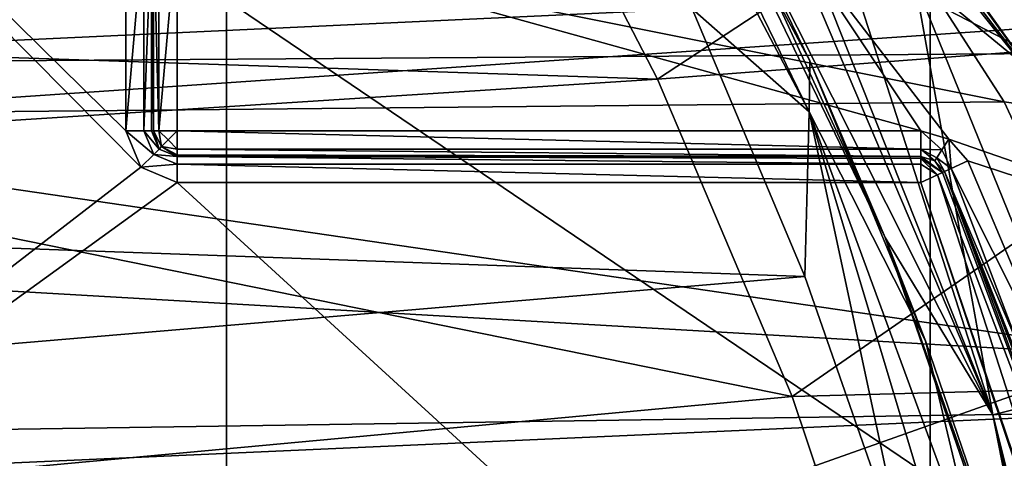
# Model space of a CAD drawing. Extents: x -252 to 252, y -10 to 987.
# Tile 51 of 256: x 3.49 to 7.31, y 89.83 to 91.53. Entities that reach past the tile are written whole.
import ezdxf

# ---------------------------------------------------------------- set-up
doc = ezdxf.new("R2010")
doc.units = 0
doc.header["$LTSCALE"] = 65.185185
for name, color, linetype in [('209', 7, 'CONTINUOUS'), ('212', 7, 'CONTINUOUS'), ('214', 7, 'CONTINUOUS'), ('215', 7, 'CONTINUOUS'), ('222', 7, 'CONTINUOUS'), ('228', 7, 'CONTINUOUS'), ('229', 7, 'CONTINUOUS'), ('230', 7, 'CONTINUOUS'), ('239', 7, 'CONTINUOUS'), ('245', 7, 'CONTINUOUS'), ('2651', 7, 'CONTINUOUS'), ('336', 7, 'CONTINUOUS'), ('339', 7, 'CONTINUOUS'), ('349', 7, 'CONTINUOUS'), ('350', 7, 'CONTINUOUS'), ('351', 7, 'CONTINUOUS'), ('352', 7, 'CONTINUOUS'), ('353', 7, 'CONTINUOUS'), ('3530', 7, 'CONTINUOUS'), ('3533', 7, 'CONTINUOUS'), ('3627', 7, 'CONTINUOUS'), ('3633', 7, 'CONTINUOUS'), ('3699', 7, 'CONTINUOUS'), ('402', 7, 'CONTINUOUS'), ('403', 7, 'CONTINUOUS'), ('404', 7, 'CONTINUOUS'), ('405', 7, 'CONTINUOUS'), ('406', 7, 'CONTINUOUS'), ('58', 7, 'CONTINUOUS'), ('61', 7, 'CONTINUOUS')]:
    doc.layers.add(name, color=color, linetype=linetype)

msp = doc.modelspace()

# ---------------------------------------------------------------- linework, layer by layer
at = {"layer": '209', "color": 7, "linetype": 'CONTINUOUS'}
for points in [[(10.0128, 90.0533, -58), (6.6278, 92.1962, -58), (8.8877, 92.7056, -58), (10.0128, 90.0533, -58)], [(6.6243, 91.998, -58), (6.6278, 92.1962, -58), (10.0128, 90.0533, -58), (6.6243, 91.998, -58)], [(6.4525, 91.9, -58), (6.6243, 91.998, -58), (10.0128, 90.0533, -58), (6.4525, 91.9, -58)], [(4.1, 91.1, -58), (4.1, 91.9, -58), (6.9852, 91.1, -58), (4.1, 91.1, -58)], [(4.1, 91.9, -58), (6.4525, 91.9, -58), (6.9852, 91.1, -58), (4.1, 91.9, -58)], [(7.0932, 91.0682, -58), (6.4525, 91.9, -58), (10.0128, 90.0533, -58), (7.0932, 91.0682, -58)], [(6.9852, 91.1, -58), (6.4525, 91.9, -58), (7.0932, 91.0682, -58), (6.9852, 91.1, -58)], [(7.1671, 90.9832, -58), (7.0932, 91.0682, -58), (10.0128, 90.0533, -58), (7.1671, 90.9832, -58)], [(7.5885, 89.9846, -58), (7.1671, 90.9832, -58), (10.0128, 90.0533, -58), (7.5885, 89.9846, -58)]]:
    msp.add_3dface(points, dxfattribs=at)
at = {"layer": '212', "color": 7, "linetype": 'CONTINUOUS'}
for points in [[(3.9585, 90.9586, -11), (0.55, 94.4, -11), (3.9, 91.1, -11), (3.9585, 90.9586, -11)], [(3.9, 91.1, -11), (0.55, 94.4, -11), (3.9, 91.9, -11), (3.9, 91.1, -11)], [(0.55, 88.3279, -11), (0.55, 94.4, -11), (3.9585, 90.9586, -11), (0.55, 88.3279, -11)], [(4.1, 90.9, -11), (0.55, 88.3279, -11), (3.9585, 90.9586, -11), (4.1, 90.9, -11)], [(8.266, 87.0844, -11), (0.55, 88.3279, -11), (4.1, 90.9, -11), (8.266, 87.0844, -11)], [(6.9852, 90.9, -11), (8.266, 87.0844, -11), (4.1, 90.9, -11), (6.9852, 90.9, -11)]]:
    msp.add_3dface(points, dxfattribs=at)
at = {"layer": '214', "color": 7, "linetype": 'CONTINUOUS'}
for points in [[(4.1, 91, -11.1), (4.1, 91, -57.9), (6.9852, 91, -11.1), (4.1, 91, -11.1)], [(6.9852, 91, -11.1), (4.1, 91, -57.9), (6.9852, 91, -57.9), (6.9852, 91, -11.1)]]:
    msp.add_3dface(points, dxfattribs=at)
at = {"layer": '215', "color": 7, "linetype": 'CONTINUOUS'}
for points in [[(7.9029, 88.7896, -57.9), (7.0762, 90.9416, -11.1), (7.4572, 90.0459, -57.9), (7.9029, 88.7896, -57.9)], [(8.0516, 88.301, -11.1), (7.0762, 90.9416, -11.1), (7.9029, 88.7896, -57.9), (8.0516, 88.301, -11.1)], [(7.0762, 90.9416, -11.1), (7.0762, 90.9416, -57.9), (7.4572, 90.0459, -57.9), (7.0762, 90.9416, -11.1)]]:
    msp.add_3dface(points, dxfattribs=at)
at = {"layer": '222', "color": 7, "linetype": 'CONTINUOUS'}
for points in [[(4, 91.1, -11.1), (4, 91.9, -57.9), (4, 91.1, -57.9), (4, 91.1, -11.1)], [(4, 91.9, -11.1), (4, 91.9, -57.9), (4, 91.1, -11.1), (4, 91.9, -11.1)]]:
    msp.add_3dface(points, dxfattribs=at)
at = {"layer": '228', "color": 7, "linetype": 'CONTINUOUS'}
for points in [[(-6.3513, 90.9946, -2.5666), (6.0979, 91.5727, -3.4143), (-5.8437, 92.0983, -4.1302), (-6.3513, 90.9946, -2.5666)], [(6.5351, 90.5352, -1.8406), (6.0979, 91.5727, -3.4143), (-6.3513, 90.9946, -2.5666), (6.5351, 90.5352, -1.8406)], [(-6.9326, 89.3925, 0.2232), (6.5351, 90.5352, -1.8406), (-6.3513, 90.9946, -2.5666), (-6.9326, 89.3925, 0.2232)], [(6.9326, 89.3925, 0.2232), (6.5351, 90.5352, -1.8406), (-6.9326, 89.3925, 0.2232), (6.9326, 89.3925, 0.2232)]]:
    msp.add_3dface(points, dxfattribs=at)
at = {"layer": '229', "color": 7, "linetype": 'CONTINUOUS'}
msp.add_3dface([(7.6085, 90.0848, -6.5), (8.8811, 91.8031, -6.5), (6.9617, 91.6808, -6.5), (7.6085, 90.0848, -6.5)], dxfattribs=at)
at = {"layer": '230', "color": 7, "linetype": 'CONTINUOUS'}
for points in [[(5.5429, 93.2509, -6), (6.5534, 91.3712, -3.7037), (6.1803, 92.1413, -6), (5.5429, 93.2509, -6)], [(6.1803, 92.1413, -6), (6.5534, 91.3712, -3.7037), (6.8467, 90.6855, -6), (6.1803, 92.1413, -6)], [(6.5534, 91.3712, -3.7037), (7.0029, 90.2851, -2.1013), (6.8467, 90.6855, -6), (6.5534, 91.3712, -3.7037)], [(6.8467, 90.6855, -6), (7.4105, 89.0923), (7.4982, 88.8001, -6), (6.8467, 90.6855, -6)], [(7.0029, 90.2851, -2.1013), (7.4105, 89.0923), (6.8467, 90.6855, -6), (7.0029, 90.2851, -2.1013)]]:
    msp.add_3dface(points, dxfattribs=at)
at = {"layer": '239', "color": 7, "linetype": 'CONTINUOUS'}
for points in [[(5.3304, 93.8304, -6.3536), (7.2644, 89.9973, -6.3536), (5.5884, 93.9396, -6.4936), (5.3304, 93.8304, -6.3536)], [(7.2644, 89.9973, -6.3536), (5.7084, 93.9065, -6.5), (5.5884, 93.9396, -6.4936), (7.2644, 89.9973, -6.3536)], [(6.3209, 92.9292, -6.5), (5.7084, 93.9065, -6.5), (7.2644, 89.9973, -6.3536), (6.3209, 92.9292, -6.5)], [(6.1803, 92.1413, -6), (6.8467, 90.6855, -6), (5.3304, 93.8304, -6.3536), (6.1803, 92.1413, -6)], [(5.3304, 93.8304, -6.3536), (6.8467, 90.6855, -6), (7.2644, 89.9973, -6.3536), (5.3304, 93.8304, -6.3536)], [(6.9617, 91.6808, -6.5), (6.3209, 92.9292, -6.5), (7.2644, 89.9973, -6.3536), (6.9617, 91.6808, -6.5)], [(7.6085, 90.0848, -6.5), (6.9617, 91.6808, -6.5), (7.2644, 89.9973, -6.3536), (7.6085, 90.0848, -6.5)], [(6.8467, 90.6855, -6), (7.4982, 88.8001, -6), (7.2644, 89.9973, -6.3536), (6.8467, 90.6855, -6)], [(7.6085, 90.0848, -6.5), (7.2644, 89.9973, -6.3536), (8.3127, 85.8121, -6.3536), (7.6085, 90.0848, -6.5)], [(7.4982, 88.8001, -6), (8.068, 86.3783, -6), (7.2644, 89.9973, -6.3536), (7.4982, 88.8001, -6)], [(7.2644, 89.9973, -6.3536), (8.068, 86.3783, -6), (8.3127, 85.8121, -6.3536), (7.2644, 89.9973, -6.3536)]]:
    msp.add_3dface(points, dxfattribs=at)
at = {"layer": '245', "color": 7, "linetype": 'CONTINUOUS'}
for points in [[(5.4009, 93.3583, -5.8258), (6.0979, 91.5727, -3.4143), (6.5511, 91.1735, -3.0196), (5.4009, 93.3583, -5.8258)], [(5.5429, 93.2509, -6), (5.4009, 93.3583, -5.8258), (6.5511, 91.1735, -3.0196), (5.5429, 93.2509, -6)], [(6.5534, 91.3712, -3.7037), (5.5429, 93.2509, -6), (6.5511, 91.1735, -3.0196), (6.5534, 91.3712, -3.7037)], [(6.0979, 91.5727, -3.4143), (6.5351, 90.5352, -1.8406), (6.5511, 91.1735, -3.0196), (6.0979, 91.5727, -3.4143)], [(7.0029, 90.2851, -2.1013), (6.5534, 91.3712, -3.7037), (6.5511, 91.1735, -3.0196), (7.0029, 90.2851, -2.1013)], [(6.5351, 90.5352, -1.8406), (6.9326, 89.3925, 0.2232), (6.5511, 91.1735, -3.0196), (6.5351, 90.5352, -1.8406)], [(6.5511, 91.1735, -3.0196), (6.9326, 89.3925, 0.2232), (7.0909, 89.3787, 0.192), (6.5511, 91.1735, -3.0196)], [(7.2332, 89.3191, 0.1404), (6.5511, 91.1735, -3.0196), (7.0909, 89.3787, 0.192), (7.2332, 89.3191, 0.1404)], [(7.0029, 90.2851, -2.1013), (6.5511, 91.1735, -3.0196), (7.2332, 89.3191, 0.1404), (7.0029, 90.2851, -2.1013)], [(7.4105, 89.0923), (7.0029, 90.2851, -2.1013), (7.2332, 89.3191, 0.1404), (7.4105, 89.0923)]]:
    msp.add_3dface(points, dxfattribs=at)
at = {"layer": '2651', "color": 7, "linetype": 'CONTINUOUS'}
for points in [[(1.8013, 91.1167, -64.5), (8.3527, 91.5624, -64.5), (0.0001, 91.6, -64.5), (1.8013, 91.1167, -64.5)], [(9.0324, 90.0594, -64.5), (8.3527, 91.5624, -64.5), (1.8013, 91.1167, -64.5), (9.0324, 90.0594, -64.5)], [(3.1198, 89.7961, -64.5), (9.0324, 90.0594, -64.5), (1.8013, 91.1167, -64.5), (3.1198, 89.7961, -64.5)], [(9.6416, 88.3384, -64.5), (9.0324, 90.0594, -64.5), (3.1198, 89.7961, -64.5), (9.6416, 88.3384, -64.5)]]:
    msp.add_3dface(points, dxfattribs=at)
at = {"layer": '336', "color": 7, "linetype": 'CONTINUOUS'}
for points in [[(4, 91.1, -11.1), (4, 91.1, -57.9), (4.0293, 91.0293, -57.9), (4, 91.1, -11.1)], [(4.0293, 91.0293, -11.1), (4, 91.1, -11.1), (4.0293, 91.0293, -57.9), (4.0293, 91.0293, -11.1)], [(4.1, 91, -57.9), (4.0293, 91.0293, -11.1), (4.0293, 91.0293, -57.9), (4.1, 91, -57.9)], [(4.1, 91, -57.9), (4.1, 91, -11.1), (4.0293, 91.0293, -11.1), (4.1, 91, -57.9)]]:
    msp.add_3dface(points, dxfattribs=at)
at = {"layer": '339', "color": 7, "linetype": 'CONTINUOUS'}
for points in [[(6.9852, 91, -11.1), (6.9852, 91, -57.9), (7.0393, 90.9841, -57.9), (6.9852, 91, -11.1)], [(7.0393, 90.9841, -11.1), (6.9852, 91, -11.1), (7.0393, 90.9841, -57.9), (7.0393, 90.9841, -11.1)], [(7.0762, 90.9416, -57.9), (7.0762, 90.9416, -11.1), (7.0393, 90.9841, -11.1), (7.0762, 90.9416, -57.9)], [(7.0762, 90.9416, -57.9), (7.0393, 90.9841, -11.1), (7.0393, 90.9841, -57.9), (7.0762, 90.9416, -57.9)]]:
    msp.add_3dface(points, dxfattribs=at)
at = {"layer": '349', "color": 7, "linetype": 'CONTINUOUS'}
for points in [[(3.9, 91.1, -11), (3.9707, 91.9, -11.0293), (3.9707, 91.1, -11.0293), (3.9, 91.1, -11)], [(3.9, 91.1, -11), (3.9, 91.9, -11), (3.9707, 91.9, -11.0293), (3.9, 91.1, -11)], [(3.9707, 91.9, -11.0293), (4, 91.9, -11.1), (3.9707, 91.1, -11.0293), (3.9707, 91.9, -11.0293)], [(4, 91.9, -11.1), (4, 91.1, -11.1), (3.9707, 91.1, -11.0293), (4, 91.9, -11.1)]]:
    msp.add_3dface(points, dxfattribs=at)
at = {"layer": '350', "color": 7, "linetype": 'CONTINUOUS'}
for points in [[(3.9, 91.1, -11), (3.9707, 91.1, -11.0293), (4.0086, 91.0086, -11.0293), (3.9, 91.1, -11)], [(3.9585, 90.9586, -11), (3.9, 91.1, -11), (4.0086, 91.0086, -11.0293), (3.9585, 90.9586, -11)], [(3.9707, 91.1, -11.0293), (4.0293, 91.0293, -11.1), (4.0086, 91.0086, -11.0293), (3.9707, 91.1, -11.0293)], [(4, 91.1, -11.1), (4.0293, 91.0293, -11.1), (3.9707, 91.1, -11.0293), (4, 91.1, -11.1)], [(4.0293, 91.0293, -11.1), (4.1, 91, -11.1), (4.0086, 91.0086, -11.0293), (4.0293, 91.0293, -11.1)], [(4.1, 90.9707, -11.0293), (3.9585, 90.9586, -11), (4.0086, 91.0086, -11.0293), (4.1, 90.9707, -11.0293)], [(4.1, 91, -11.1), (4.1, 90.9707, -11.0293), (4.0086, 91.0086, -11.0293), (4.1, 91, -11.1)], [(4.1, 90.9, -11), (3.9585, 90.9586, -11), (4.1, 90.9707, -11.0293), (4.1, 90.9, -11)]]:
    msp.add_3dface(points, dxfattribs=at)
at = {"layer": '351', "color": 7, "linetype": 'CONTINUOUS'}
for points in [[(6.9852, 90.9711, -11.0296), (4.1, 91, -11.1), (6.9852, 90.9926, -11.0622), (6.9852, 90.9711, -11.0296)], [(4.1, 90.9707, -11.0293), (4.1, 91, -11.1), (6.9852, 90.9711, -11.0296), (4.1, 90.9707, -11.0293)], [(4.1, 91, -11.1), (6.9852, 91, -11.1), (6.9852, 90.9926, -11.0622), (4.1, 91, -11.1)], [(6.9852, 90.9, -11), (4.1, 90.9707, -11.0293), (6.9852, 90.9711, -11.0296), (6.9852, 90.9, -11)], [(6.9852, 90.9, -11), (4.1, 90.9, -11), (4.1, 90.9707, -11.0293), (6.9852, 90.9, -11)]]:
    msp.add_3dface(points, dxfattribs=at)
at = {"layer": '352', "color": 7, "linetype": 'CONTINUOUS'}
for points in [[(6.9852, 90.9926, -11.0622), (6.9852, 91, -11.1), (7.0693, 90.9387, -11.062), (6.9852, 90.9926, -11.0622)], [(6.9852, 91, -11.1), (7.0393, 90.9841, -11.1), (7.0693, 90.9387, -11.062), (6.9852, 91, -11.1)], [(7.0496, 90.9296, -11.0294), (6.9852, 90.9926, -11.0622), (7.0693, 90.9387, -11.062), (7.0496, 90.9296, -11.0294)], [(6.9852, 90.9711, -11.0296), (6.9852, 90.9926, -11.0622), (7.0496, 90.9296, -11.0294), (6.9852, 90.9711, -11.0296)], [(6.9852, 90.9, -11), (6.9852, 90.9711, -11.0296), (7.0496, 90.9296, -11.0294), (6.9852, 90.9, -11)], [(7.0393, 90.9841, -11.1), (7.0762, 90.9416, -11.1), (7.0693, 90.9387, -11.062), (7.0393, 90.9841, -11.1)]]:
    msp.add_3dface(points, dxfattribs=at)
at = {"layer": '353', "color": 7, "linetype": 'CONTINUOUS'}
for points in [[(6.9852, 90.9, -11), (7.0496, 90.9296, -11.0294), (8.4482, 86.5865, -11.0293), (6.9852, 90.9, -11)], [(8.0516, 88.301, -11.1), (7.0496, 90.9296, -11.0294), (7.0693, 90.9387, -11.062), (8.0516, 88.301, -11.1)], [(7.0496, 90.9296, -11.0294), (8.0516, 88.301, -11.1), (8.4482, 86.5865, -11.0293), (7.0496, 90.9296, -11.0294)], [(7.0762, 90.9416, -11.1), (8.0516, 88.301, -11.1), (7.0693, 90.9387, -11.062), (7.0762, 90.9416, -11.1)], [(8.266, 87.0844, -11), (6.9852, 90.9, -11), (8.4482, 86.5865, -11.0293), (8.266, 87.0844, -11)]]:
    msp.add_3dface(points, dxfattribs=at)
at = {"layer": '3530', "color": 7, "linetype": 'CONTINUOUS'}
for points in [[(0, 91.5, -68.3), (-5.3603, 92.4517, -68.3), (5.4447, 92.3043, -68.3), (0, 91.5, -68.3)], [(5.9627, 91.3006, -68.3), (0, 91.5, -68.3), (5.4447, 92.3043, -68.3), (5.9627, 91.3006, -68.3)], [(1.7495, 91.0312, -68.3), (0, 91.5, -68.3), (5.9627, 91.3006, -68.3), (1.7495, 91.0312, -68.3)], [(6.4853, 90.0686, -68.3), (1.7495, 91.0312, -68.3), (5.9627, 91.3006, -68.3), (6.4853, 90.0686, -68.3)], [(3.0312, 89.7495, -68.3), (1.7495, 91.0312, -68.3), (6.4853, 90.0686, -68.3), (3.0312, 89.7495, -68.3)], [(6.9875, 88.5732, -68.3), (3.0312, 89.7495, -68.3), (6.4853, 90.0686, -68.3), (6.9875, 88.5732, -68.3)]]:
    msp.add_3dface(points, dxfattribs=at)
at = {"layer": '3533', "color": 7, "linetype": 'CONTINUOUS'}
for points in [[(5.9627, 91.3006, -68.3), (5.4447, 92.3043, -68.3), (8.0269, 92.6541, -68.4), (5.9627, 91.3006, -68.3)], [(5.9627, 91.3006, -68.3), (8.0269, 92.6541, -68.4), (8.5508, 91.4975, -68.4), (5.9627, 91.3006, -68.3)], [(6.4853, 90.0686, -68.3), (5.9627, 91.3006, -68.3), (8.5508, 91.4975, -68.4), (6.4853, 90.0686, -68.3)], [(6.4853, 90.0686, -68.3), (8.5508, 91.4975, -68.4), (9.0604, 90.137, -68.4), (6.4853, 90.0686, -68.3)], [(6.9875, 88.5732, -68.3), (6.4853, 90.0686, -68.3), (9.0604, 90.137, -68.4), (6.9875, 88.5732, -68.3)], [(6.9875, 88.5732, -68.3), (9.0604, 90.137, -68.4), (9.5313, 88.558, -68.4), (6.9875, 88.5732, -68.3)]]:
    msp.add_3dface(points, dxfattribs=at)
at = {"layer": '3627', "color": 7, "linetype": 'CONTINUOUS'}
for points in [[(-9.0882, 93.7289, 13.5), (-10.3412, 91.2756, 13.5), (9.1625, 93.6053, 13.5), (-9.0882, 93.7289, 13.5)], [(9.1625, 93.6053, 13.5), (-10.3412, 91.2756, 13.5), (10.279, 91.4198, 13.5), (9.1625, 93.6053, 13.5)], [(10.279, 91.4198, 13.5), (-10.3412, 91.2756, 13.5), (10.8189, 90.0525, 13.5), (10.279, 91.4198, 13.5)], [(-10.3412, 91.2756, 13.5), (-10.9324, 89.7267, 13.5), (10.8189, 90.0525, 13.5), (-10.3412, 91.2756, 13.5)], [(10.8189, 90.0525, 13.5), (-10.9324, 89.7267, 13.5), (11.314, 88.4891, 13.5), (10.8189, 90.0525, 13.5)]]:
    msp.add_3dface(points, dxfattribs=at)
at = {"layer": '3633', "color": 7, "linetype": 'CONTINUOUS'}
for points in [[(-7.3869, 91.0688, 8), (-5.4629, 93.7687, 8), (7.3084, 91.2121, 8), (-7.3869, 91.0688, 8)], [(7.3084, 91.2121, 8), (-5.4629, 93.7687, 8), (6.3387, 92.7194, 8), (7.3084, 91.2121, 8)], [(8.304, 89.07, 8), (-7.3869, 91.0688, 8), (7.3084, 91.2121, 8), (8.304, 89.07, 8)], [(-8.1939, 89.3441, 8), (-7.3869, 91.0688, 8), (8.304, 89.07, 8), (-8.1939, 89.3441, 8)]]:
    msp.add_3dface(points, dxfattribs=at)
at = {"layer": '3699', "color": 7, "linetype": 'CONTINUOUS'}
for points in [[(5.5662, 93.9058, 7.9344), (7.5174, 91.1832, 7.9343), (5.5532, 93.8884, 7.952), (5.5662, 93.9058, 7.9344)], [(7.3202, 91.6908, 7.7718), (7.5174, 91.1832, 7.9343), (5.5662, 93.9058, 7.9344), (7.3202, 91.6908, 7.7718)], [(7.5174, 91.1832, 7.9343), (5.4635, 93.7687, 8), (5.5532, 93.8884, 7.952), (7.5174, 91.1832, 7.9343)], [(6.3387, 92.7194, 8), (5.4635, 93.7687, 8), (7.5174, 91.1832, 7.9343), (6.3387, 92.7194, 8)], [(7.3084, 91.2121, 8), (6.3387, 92.7194, 8), (7.5174, 91.1832, 7.9343), (7.3084, 91.2121, 8)], [(8.304, 89.07, 8), (7.3084, 91.2121, 8), (7.5174, 91.1832, 7.9343), (8.304, 89.07, 8)]]:
    msp.add_3dface(points, dxfattribs=at)
at = {"layer": '402', "color": 7, "linetype": 'CONTINUOUS'}
for points in [[(4, 91.1, -57.9), (4, 91.9, -57.9), (4.0072, 91.9, -57.9373), (4, 91.1, -57.9)], [(4, 91.1, -57.9), (4.0072, 91.9, -57.9373), (4.0072, 91.1, -57.9372), (4, 91.1, -57.9)], [(4.0072, 91.1, -57.9372), (4.0072, 91.9, -57.9373), (4.0285, 91.1, -57.9699), (4.0072, 91.1, -57.9372)], [(4.0072, 91.9, -57.9373), (4.0286, 91.9, -57.97), (4.0285, 91.1, -57.9699), (4.0072, 91.9, -57.9373)], [(4.1, 91.9, -58), (4.1, 91.1, -58), (4.0285, 91.1, -57.9699), (4.1, 91.9, -58)], [(4.0286, 91.9, -57.97), (4.1, 91.9, -58), (4.0285, 91.1, -57.9699), (4.0286, 91.9, -57.97)]]:
    msp.add_3dface(points, dxfattribs=at)
at = {"layer": '403', "color": 7, "linetype": 'CONTINUOUS'}
for points in [[(4.0293, 91.0293, -57.9), (4, 91.1, -57.9), (4.0072, 91.1, -57.9372), (4.0293, 91.0293, -57.9)], [(4.0293, 91.0293, -57.9), (4.0072, 91.1, -57.9372), (4.0388, 91.0388, -57.95), (4.0293, 91.0293, -57.9)], [(4.0072, 91.1, -57.9372), (4.0285, 91.1, -57.9699), (4.0388, 91.0388, -57.95), (4.0072, 91.1, -57.9372)], [(4.0388, 91.0388, -57.95), (4.0285, 91.1, -57.9699), (4.0646, 91.0646, -57.9866), (4.0388, 91.0388, -57.95)], [(4.0285, 91.1, -57.9699), (4.1, 91.1, -58), (4.0646, 91.0646, -57.9866), (4.0285, 91.1, -57.9699)], [(4.0388, 91.0388, -57.95), (4.0646, 91.0646, -57.9866), (4.1, 91.0286, -57.97), (4.0388, 91.0388, -57.95)], [(4.0646, 91.0646, -57.9866), (4.1, 91.1, -58), (4.1, 91.0286, -57.97), (4.0646, 91.0646, -57.9866)], [(4.1, 91, -57.9), (4.0293, 91.0293, -57.9), (4.0388, 91.0388, -57.95), (4.1, 91, -57.9)], [(4.1, 91, -57.9), (4.0388, 91.0388, -57.95), (4.1, 91.0072, -57.9373), (4.1, 91, -57.9)], [(4.1, 91.0072, -57.9373), (4.0388, 91.0388, -57.95), (4.1, 91.0286, -57.97), (4.1, 91.0072, -57.9373)]]:
    msp.add_3dface(points, dxfattribs=at)
at = {"layer": '404', "color": 7, "linetype": 'CONTINUOUS'}
for points in [[(4.1, 91.0286, -57.97), (4.1, 91.1, -58), (6.9852, 91.0293, -57.9707), (4.1, 91.0286, -57.97)], [(4.1, 91.1, -58), (6.9852, 91.1, -58), (6.9852, 91.0293, -57.9707), (4.1, 91.1, -58)], [(6.9852, 91, -57.9), (4.1, 91.0286, -57.97), (6.9852, 91.0293, -57.9707), (6.9852, 91, -57.9)], [(6.9852, 91, -57.9), (4.1, 91.0072, -57.9373), (4.1, 91.0286, -57.97), (6.9852, 91, -57.9)], [(6.9852, 91, -57.9), (4.1, 91, -57.9), (4.1, 91.0072, -57.9373), (6.9852, 91, -57.9)]]:
    msp.add_3dface(points, dxfattribs=at)
at = {"layer": '405', "color": 7, "linetype": 'CONTINUOUS'}
for points in [[(6.9852, 91.1, -58), (7.0932, 91.0682, -58), (7.0663, 91.0262, -57.9866), (6.9852, 91.1, -58)], [(6.9852, 91.0293, -57.9707), (6.9852, 91.1, -58), (7.0663, 91.0262, -57.9866), (6.9852, 91.0293, -57.9707)], [(7.0663, 91.0262, -57.9866), (7.0932, 91.0682, -58), (7.1028, 90.9538, -57.9707), (7.0663, 91.0262, -57.9866)], [(7.0932, 91.0682, -58), (7.1671, 90.9832, -58), (7.1028, 90.9538, -57.9707), (7.0932, 91.0682, -58)], [(7.0393, 90.9841, -57.9), (6.9852, 91, -57.9), (6.9852, 91.0293, -57.9707), (7.0393, 90.9841, -57.9)], [(7.0393, 90.9841, -57.9), (6.9852, 91.0293, -57.9707), (7.0465, 90.9954, -57.95), (7.0393, 90.9841, -57.9)], [(7.0465, 90.9954, -57.95), (6.9852, 91.0293, -57.9707), (7.0663, 91.0262, -57.9866), (7.0465, 90.9954, -57.95)], [(7.0762, 90.9416, -57.9), (7.0393, 90.9841, -57.9), (7.0465, 90.9954, -57.95), (7.0762, 90.9416, -57.9)], [(7.0465, 90.9954, -57.95), (7.0663, 91.0262, -57.9866), (7.1028, 90.9538, -57.9707), (7.0465, 90.9954, -57.95)], [(7.0762, 90.9416, -57.9), (7.0465, 90.9954, -57.95), (7.1028, 90.9538, -57.9707), (7.0762, 90.9416, -57.9)]]:
    msp.add_3dface(points, dxfattribs=at)
at = {"layer": '406', "color": 7, "linetype": 'CONTINUOUS'}
for points in [[(7.0762, 90.9416, -57.9), (7.1028, 90.9538, -57.9707), (7.9703, 88.673, -57.9707), (7.0762, 90.9416, -57.9)], [(7.1671, 90.9832, -58), (7.5885, 89.9846, -58), (7.1028, 90.9538, -57.9707), (7.1671, 90.9832, -58)], [(7.1028, 90.9538, -57.9707), (7.5885, 89.9846, -58), (7.9703, 88.673, -57.9707), (7.1028, 90.9538, -57.9707)], [(7.4572, 90.0459, -57.9), (7.0762, 90.9416, -57.9), (7.9703, 88.673, -57.9707), (7.4572, 90.0459, -57.9)]]:
    msp.add_3dface(points, dxfattribs=at)
at = {"layer": '58', "color": 7, "linetype": 'CONTINUOUS'}
for points in [[(8.4624, 94.8702, 14.6714), (4.2912, 93.8992, 16.0759), (8.463, 90.4695, 15.6989), (8.4624, 94.8702, 14.6714)], [(-0.0084, 89.5089, 17.3627), (4.2912, 93.8992, 16.0759), (-0.0084, 94.7485, 16.2363), (-0.0084, 89.5089, 17.3627)], [(4.2912, 88.9899, 17.0679), (4.2912, 93.8992, 16.0759), (-0.0084, 89.5089, 17.3627), (4.2912, 88.9899, 17.0679)], [(4.2912, 93.8992, 16.0759), (4.2912, 88.9899, 17.0679), (8.463, 90.4695, 15.6989), (4.2912, 93.8992, 16.0759)], [(8.463, 90.4695, 15.6989), (4.2912, 88.9899, 17.0679), (8.463, 86.0096, 16.3167), (8.463, 90.4695, 15.6989)]]:
    msp.add_3dface(points, dxfattribs=at)
at = {"layer": '61', "color": 7, "linetype": 'CONTINUOUS'}
for points in [[(7.0213, 89.7579, 15.2432), (2.3668, 92.9121, 15.5503), (7.0214, 95.1385, 13.9967), (7.0213, 89.7579, 15.2432)], [(7.0213, 89.7579, 15.2432), (7.0214, 95.1385, 13.9967), (9.9233, 89.9955, 14.0865), (7.0213, 89.7579, 15.2432)], [(9.9233, 89.9955, 14.0865), (7.0214, 95.1385, 13.9967), (9.0712, 91.9669, 14.0612), (9.9233, 89.9955, 14.0865)], [(2.3668, 87.2389, 16.5494), (2.3668, 92.9121, 15.5503), (7.0213, 89.7579, 15.2432), (2.3668, 87.2389, 16.5494)], [(10.6083, 87.7931, 14.1066), (7.0213, 89.7579, 15.2432), (9.9233, 89.9955, 14.0865), (10.6083, 87.7931, 14.1066)]]:
    msp.add_3dface(points, dxfattribs=at)

doc.saveas('drawing.dxf')
